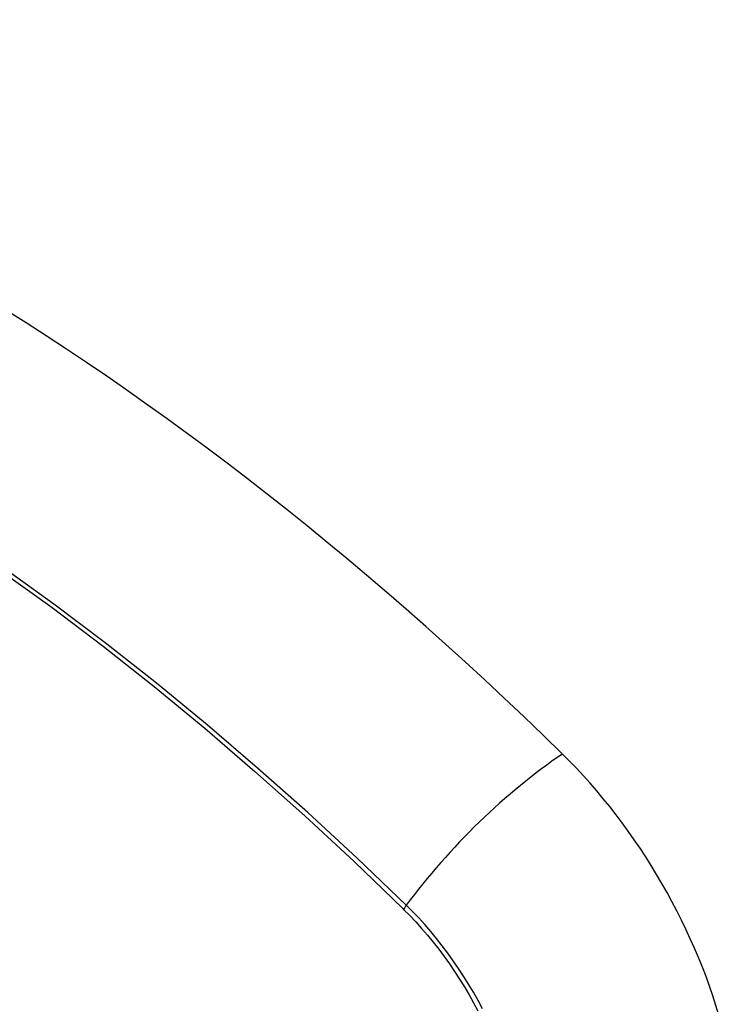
# Model space of a CAD drawing. Header units: inches. Extents: x 338.7 to 398.8, y 128 to 186.9.
# Tile 13 of 110: x 367.268 to 367.603, y 158.024 to 158.492. Entities that reach past the tile are written whole.
import ezdxf

# ---------------------------------------------------------------- set-up
doc = ezdxf.new("R2010")
doc.units = ezdxf.units.IN
doc.header["$MEASUREMENT"] = 0
doc.layers.add('Visible Edges(ANSI)', color=7, linetype='Continuous', lineweight=25)
doc.layers.add('Visible Tangent Edges(ANSI)', color=7, linetype='Continuous', lineweight=25)

msp = doc.modelspace()

# ---------------------------------------------------------------- linework, layer by layer
at = {"layer": 'Visible Edges(ANSI)'}
for centre, major_axis, start_param, end_param in [((367.22259, 157.31507), (-0.64835, 1.12588), 5.16346, 5.835982), ((367.11785, 157.81802), (0.15718, -0.27294), 2.362013, 7.062765), ((367.48438, 158.03026), (0.08841, -0.15353), 1.123593, 2.021867)]:
    msp.add_ellipse(centre, major_axis=major_axis, ratio=0.578093, start_param=start_param, end_param=end_param, dxfattribs=at)
msp.add_ellipse((367.11437, 157.81602), major_axis=(-0.15963, 0.2772), ratio=0.578093, dxfattribs=at)
at = {"layer": 'Visible Tangent Edges(ANSI)'}
msp.add_line((367.44985, 158.06968), (367.45018, 158.06935), dxfattribs=at)
at = {"layer": 'Visible Tangent Edges(ANSI)', "flags": 128}
for points in [[(367.25856, 158.23045), (367.28298, 158.2128), (367.30731, 158.1944), (367.33153, 158.17528), (367.3556, 158.15545), (367.37949, 158.13495), (367.40318, 158.11381), (367.42664, 158.09204), (367.44985, 158.06968)], [(367.45143, 158.07129), (367.42811, 158.09364), (367.40455, 158.11541), (367.38075, 158.13655), (367.35676, 158.15705), (367.3326, 158.17686), (367.30829, 158.19598), (367.28387, 158.21438), (367.25937, 158.23203)], [(367.45018, 158.06935), (367.45308, 158.06642), (367.45593, 158.0634), (367.45873, 158.06028), (367.46149, 158.05707), (367.46419, 158.05378), (367.46683, 158.0504), (367.46941, 158.04695), (367.47193, 158.04344), (367.47438, 158.03985), (367.47675, 158.0362), (367.47905, 158.0325), (367.48128, 158.02874), (367.48342, 158.02493), (367.48548, 158.02109)], [(367.48763, 158.0221), (367.48553, 158.02604), (367.48334, 158.02993), (367.48107, 158.03378), (367.47871, 158.03756), (367.47627, 158.04129), (367.47376, 158.04495), (367.47118, 158.04854), (367.46853, 158.05206), (367.46582, 158.05549), (367.46304, 158.05884), (367.46022, 158.0621), (367.45733, 158.06526), (367.4544, 158.06833), (367.45143, 158.07129)]]:
    msp.add_lwpolyline(points, dxfattribs=at)
at = {"layer": 'Visible Tangent Edges(ANSI)'}
for centre, major_axis, ratio, start_param, end_param in [((367.11685, 157.81745), (-0.17285, 0.30015), 0.578093, 5.049711, 10.658253), ((367.50996, 158.07527), (-0.08267, -0.08436), 0.355706, 4.184098, 5.092458), ((367.1168, 157.81742), (-0.1503, 0.261), 0.578093, 4.099688, 6.899754), ((367.45631, 158.07162), (-0.00685, -0.00707), 0.357498, 5.09062, 5.354327)]:
    msp.add_ellipse(centre, major_axis=major_axis, ratio=ratio, start_param=start_param, end_param=end_param, dxfattribs=at)
for centre, major_axis in [((367.11745, 157.81779), (0.17078, -0.29656)), ((367.11447, 157.81608), (-0.16238, 0.28198)), ((367.11437, 157.81602), (0.16178, -0.28094))]:
    msp.add_ellipse(centre, major_axis=major_axis, ratio=0.578093, dxfattribs=at)

doc.saveas('drawing.dxf')
